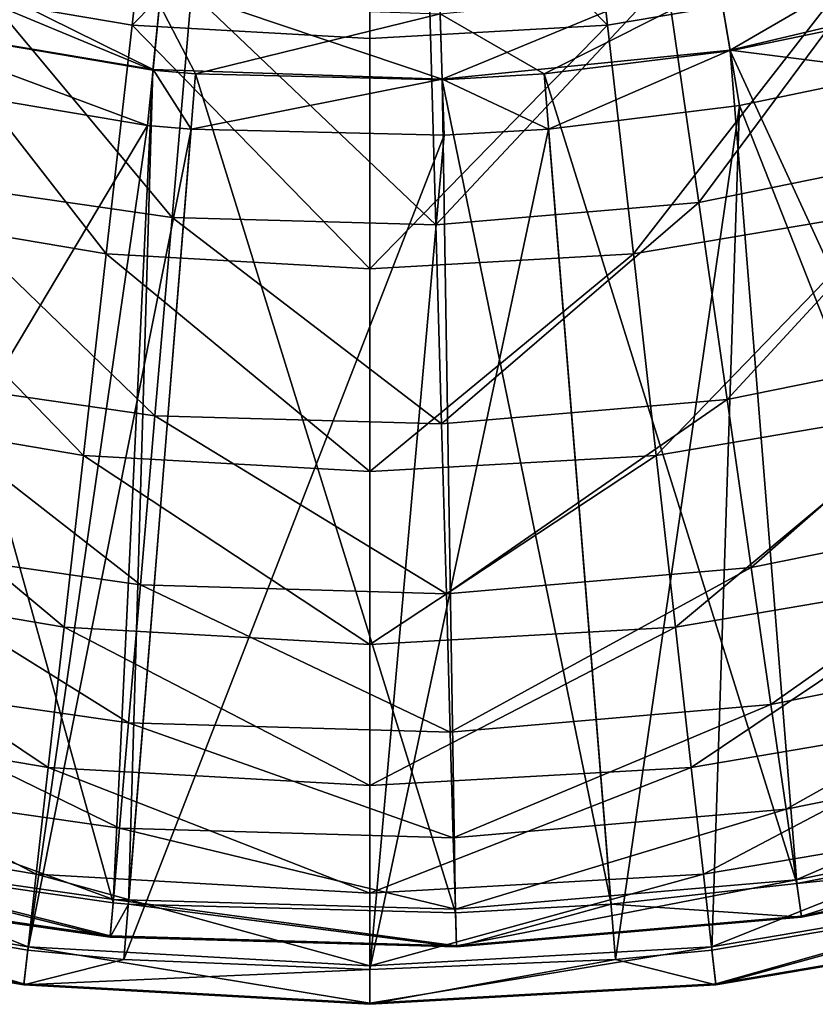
# Model space of a CAD drawing. Extents: x 1 to 221, y -229 to 0.
# Tile 9 of 169: x 99 to 127, y -229 to -194. Entities that reach past the tile are written whole.
import ezdxf

# ---------------------------------------------------------------- set-up
doc = ezdxf.new("R2010")
doc.units = 0
doc.header["$LTSCALE"] = 25.4
doc.layers.get('0').update_dxf_attribs({"color": 13, "linetype": 'CONTINUOUS'})

# ---------------------------------------------------------------- blocks, each defined once
blk = doc.blocks.new('CAMELEON-PEAR-M-8533_STL')
at = {"color": 254}
mesh = blk.add_polyface(dxfattribs=at)
corners = [(103.572, 323.021, 196.14), (94.134, 331.805, 191.474), (93.429, 323.021, 194.429), (103.876, 331.805, 193.117)]
mesh.append_faces([[corners[k] for k in face] for face in [(0, 1, 2), (1, 0, 3)]], dxfattribs={"vtx0": -1, "color": 254})
mesh = blk.add_polyface(dxfattribs=at)
corners = [(113.852, 323.021, 196.483), (103.876, 331.805, 193.117), (103.572, 323.021, 196.14), (113.751, 331.805, 193.448)]
mesh.append_faces([[corners[k] for k in face] for face in [(0, 1, 2), (1, 0, 3)]], dxfattribs={"vtx0": -1, "color": 254})
mesh = blk.add_polyface(dxfattribs=at)
corners = [(113.852, 323.021, 196.483), (123.581, 331.805, 192.459), (113.751, 331.805, 193.448), (124.086, 323.021, 195.454)]
mesh.append_faces([[corners[k] for k in face] for face in [(0, 1, 2), (1, 0, 3)]], dxfattribs={"vtx0": -1, "color": 254})
mesh = blk.add_polyface(dxfattribs=at)
corners = [(124.086, 323.021, 195.454), (133.192, 331.805, 190.168), (123.581, 331.805, 192.459), (134.092, 323.021, 193.069)]
mesh.append_faces([[corners[k] for k in face] for face in [(0, 1, 2), (1, 0, 3)]], dxfattribs={"vtx0": -1, "color": 254})
mesh = blk.add_polyface(dxfattribs=at)
corners = [(93.967, 323.824, 192.175), (103.57, 313.628, 196.163), (93.424, 313.628, 194.452), (103.804, 323.824, 193.834)]
mesh.append_faces([[corners[k] for k in face] for face in [(0, 1, 2), (1, 0, 3)]], dxfattribs={"vtx0": -1, "color": 254})
mesh = blk.add_polyface(dxfattribs=at)
corners = [(105.082, 313.628, 196.3), (103.57, 313.628, 196.163), (103.804, 323.824, 193.834)]
mesh.append_faces([[corners[k] for k in face] for face in [(0, 1, 2)]], dxfattribs={"color": 254})
mesh = blk.add_polyface(dxfattribs=at)
corners = [(113.775, 323.824, 194.167), (105.082, 313.628, 196.3), (103.804, 323.824, 193.834)]
mesh.append_faces([[corners[k] for k in face] for face in [(0, 1, 2)]], dxfattribs={"color": 254})
mesh = blk.add_polyface(dxfattribs=at)
corners = [(113.853, 313.628, 196.507), (105.082, 313.628, 196.3), (113.775, 323.824, 194.167)]
mesh.append_faces([[corners[k] for k in face] for face in [(0, 1, 2)]], dxfattribs={"color": 254})
mesh = blk.add_polyface(dxfattribs=at)
corners = [(117.477, 313.628, 196.3), (113.853, 313.628, 196.507), (113.775, 323.824, 194.167)]
mesh.append_faces([[corners[k] for k in face] for face in [(0, 1, 2)]], dxfattribs={"color": 254})
mesh = blk.add_polyface(dxfattribs=at)
corners = [(123.701, 323.824, 193.169), (117.477, 313.628, 196.3), (113.775, 323.824, 194.167)]
mesh.append_faces([[corners[k] for k in face] for face in [(0, 1, 2)]], dxfattribs={"color": 254})
mesh = blk.add_polyface(dxfattribs=at)
corners = [(124.09, 313.628, 195.477), (117.477, 313.628, 196.3), (123.701, 323.824, 193.169)]
mesh.append_faces([[corners[k] for k in face] for face in [(0, 1, 2)]], dxfattribs={"color": 254})
mesh = blk.add_polyface(dxfattribs=at)
corners = [(129.712, 313.628, 194.312), (124.09, 313.628, 195.477), (123.701, 323.824, 193.169)]
mesh.append_faces([[corners[k] for k in face] for face in [(0, 1, 2)]], dxfattribs={"color": 254})
mesh = blk.add_polyface(dxfattribs=at)
corners = [(103.372, 313.944, 198.128), (93.429, 323.021, 194.429), (92.966, 313.944, 196.373), (103.572, 323.021, 196.14)]
mesh.append_faces([[corners[k] for k in face] for face in [(0, 1, 2), (1, 0, 3)]], dxfattribs={"vtx0": -1, "color": 254})
mesh = blk.add_polyface(dxfattribs=at)
corners = [(104.923, 313.944, 198.268), (103.572, 323.021, 196.14), (103.372, 313.944, 198.128)]
mesh.append_faces([[corners[k] for k in face] for face in [(0, 1, 2)]], dxfattribs={"color": 254})
mesh = blk.add_polyface(dxfattribs=at)
corners = [(113.852, 323.021, 196.483), (103.572, 323.021, 196.14), (104.923, 313.944, 198.268)]
mesh.append_faces([[corners[k] for k in face] for face in [(0, 1, 2)]], dxfattribs={"color": 254})
mesh = blk.add_polyface(dxfattribs=at)
corners = [(113.919, 313.944, 198.48), (113.852, 323.021, 196.483), (104.923, 313.944, 198.268)]
mesh.append_faces([[corners[k] for k in face] for face in [(0, 1, 2)]], dxfattribs={"color": 254})
mesh = blk.add_polyface(dxfattribs=at)
corners = [(117.636, 313.944, 198.268), (113.852, 323.021, 196.483), (113.919, 313.944, 198.48)]
mesh.append_faces([[corners[k] for k in face] for face in [(0, 1, 2)]], dxfattribs={"color": 254})
mesh = blk.add_polyface(dxfattribs=at)
corners = [(124.086, 323.021, 195.454), (113.852, 323.021, 196.483), (117.636, 313.944, 198.268)]
mesh.append_faces([[corners[k] for k in face] for face in [(0, 1, 2)]], dxfattribs={"color": 254})
mesh = blk.add_polyface(dxfattribs=at)
corners = [(124.419, 313.944, 197.424), (124.086, 323.021, 195.454), (117.636, 313.944, 198.268)]
mesh.append_faces([[corners[k] for k in face] for face in [(0, 1, 2)]], dxfattribs={"color": 254})
mesh = blk.add_polyface(dxfattribs=at)
corners = [(130.184, 313.944, 196.229), (124.086, 323.021, 195.454), (124.419, 313.944, 197.424)]
mesh.append_faces([[corners[k] for k in face] for face in [(0, 1, 2)]], dxfattribs={"color": 254})
mesh = blk.add_polyface(dxfattribs=at)
corners = [(134.092, 323.021, 193.069), (124.086, 323.021, 195.454), (130.184, 313.944, 196.229)]
mesh.append_faces([[corners[k] for k in face] for face in [(0, 1, 2)]], dxfattribs={"color": 254})
mesh = blk.add_polyface(dxfattribs=at)
corners = [(103.372, 313.944, 198.128), (92.966, 313.944, 196.373), (87.109, 128.681, 225.425)]
mesh.append_faces([[corners[k] for k in face] for face in [(0, 1, 2)]], dxfattribs={"color": 254})
mesh = blk.add_polyface(dxfattribs=at)
corners = [(103.372, 313.944, 198.128), (87.109, 128.681, 225.425), (99.118, 128.681, 227.465)]
mesh.append_faces([[corners[k] for k in face] for face in [(0, 1, 2)]], dxfattribs={"color": 254})
mesh = blk.add_polyface(dxfattribs=at)
corners = [(104.923, 313.944, 198.268), (103.372, 313.944, 198.128), (99.118, 128.681, 227.465)]
mesh.append_faces([[corners[k] for k in face] for face in [(0, 1, 2)]], dxfattribs={"color": 254})
mesh = blk.add_polyface(dxfattribs=at)
corners = [(104.923, 313.944, 198.268), (99.118, 128.681, 227.465), (102.539, 128.681, 227.796)]
mesh.append_faces([[corners[k] for k in face] for face in [(0, 1, 2)]], dxfattribs={"color": 254})
mesh = blk.add_polyface(dxfattribs=at)
corners = [(113.919, 313.944, 198.48), (104.923, 313.944, 198.268), (102.539, 128.681, 227.796)]
mesh.append_faces([[corners[k] for k in face] for face in [(0, 1, 2)]], dxfattribs={"color": 254})
mesh = blk.add_polyface(dxfattribs=at)
corners = [(113.919, 313.944, 198.48), (102.539, 128.681, 227.796), (111.279, 128.681, 228.148)]
mesh.append_faces([[corners[k] for k in face] for face in [(0, 1, 2)]], dxfattribs={"color": 254})
mesh = blk.add_polyface(dxfattribs=at)
corners = [(117.636, 313.944, 198.268), (113.919, 313.944, 198.48), (111.279, 128.681, 228.148)]
mesh.append_faces([[corners[k] for k in face] for face in [(0, 1, 2)]], dxfattribs={"color": 254})
mesh = blk.add_polyface(dxfattribs=at)
corners = [(120.019, 128.681, 227.796), (117.636, 313.944, 198.268), (111.279, 128.681, 228.148)]
mesh.append_faces([[corners[k] for k in face] for face in [(0, 1, 2)]], dxfattribs={"color": 254})
mesh = blk.add_polyface(dxfattribs=at)
corners = [(124.419, 313.944, 197.424), (117.636, 313.944, 198.268), (120.019, 128.681, 227.796)]
mesh.append_faces([[corners[k] for k in face] for face in [(0, 1, 2)]], dxfattribs={"color": 254})
mesh = blk.add_polyface(dxfattribs=at)
corners = [(124.419, 313.944, 197.424), (120.019, 128.681, 227.796), (123.441, 128.681, 227.465)]
mesh.append_faces([[corners[k] for k in face] for face in [(0, 1, 2)]], dxfattribs={"color": 254})
mesh = blk.add_polyface(dxfattribs=at)
corners = [(135.449, 128.681, 225.425), (124.419, 313.944, 197.424), (123.441, 128.681, 227.465)]
mesh.append_faces([[corners[k] for k in face] for face in [(0, 1, 2)]], dxfattribs={"color": 254})
mesh = blk.add_polyface(dxfattribs=at)
corners = [(135.449, 128.681, 225.425), (130.184, 313.944, 196.229), (124.419, 313.944, 197.424)]
mesh.append_faces([[corners[k] for k in face] for face in [(0, 1, 2)]], dxfattribs={"color": 254})
mesh = blk.add_polyface(dxfattribs=at)
corners = [(102.153, 128.365, 225.782), (90.1, 128.365, 224.049), (93.424, 313.628, 194.452)]
mesh.append_faces([[corners[k] for k in face] for face in [(0, 1, 2)]], dxfattribs={"color": 254})
mesh = blk.add_polyface(dxfattribs=at)
corners = [(103.57, 313.628, 196.163), (102.153, 128.365, 225.782), (93.424, 313.628, 194.452)]
mesh.append_faces([[corners[k] for k in face] for face in [(0, 1, 2)]], dxfattribs={"color": 254})
mesh = blk.add_polyface(dxfattribs=at)
corners = [(103.57, 313.628, 196.163), (102.698, 128.365, 225.828), (102.153, 128.365, 225.782)]
mesh.append_faces([[corners[k] for k in face] for face in [(0, 1, 2)]], dxfattribs={"color": 254})
mesh = blk.add_polyface(dxfattribs=at)
corners = [(114.325, 128.365, 226.13), (102.698, 128.365, 225.828), (105.082, 313.628, 196.3)]
mesh.append_faces([[corners[k] for k in face] for face in [(0, 1, 2)]], dxfattribs={"color": 254})
mesh = blk.add_polyface(dxfattribs=at)
corners = [(105.082, 313.628, 196.3), (102.698, 128.365, 225.828), (103.57, 313.628, 196.163)]
mesh.append_faces([[corners[k] for k in face] for face in [(0, 1, 2)]], dxfattribs={"color": 254})
mesh = blk.add_polyface(dxfattribs=at)
corners = [(114.325, 128.365, 226.13), (105.082, 313.628, 196.3), (113.853, 313.628, 196.507)]
mesh.append_faces([[corners[k] for k in face] for face in [(0, 1, 2)]], dxfattribs={"color": 254})
mesh = blk.add_polyface(dxfattribs=at)
corners = [(119.861, 128.365, 225.828), (113.853, 313.628, 196.507), (117.477, 313.628, 196.3)]
mesh.append_faces([[corners[k] for k in face] for face in [(0, 1, 2)]], dxfattribs={"color": 254})
mesh = blk.add_polyface(dxfattribs=at)
corners = [(119.861, 128.365, 225.828), (114.325, 128.365, 226.13), (113.853, 313.628, 196.507)]
mesh.append_faces([[corners[k] for k in face] for face in [(0, 1, 2)]], dxfattribs={"color": 254})
mesh = blk.add_polyface(dxfattribs=at)
corners = [(126.456, 128.365, 225.088), (117.477, 313.628, 196.3), (124.09, 313.628, 195.477)]
mesh.append_faces([[corners[k] for k in face] for face in [(0, 1, 2)]], dxfattribs={"color": 254})
mesh = blk.add_polyface(dxfattribs=at)
corners = [(126.456, 128.365, 225.088), (119.861, 128.365, 225.828), (117.477, 313.628, 196.3)]
mesh.append_faces([[corners[k] for k in face] for face in [(0, 1, 2)]], dxfattribs={"color": 254})
mesh = blk.add_polyface(dxfattribs=at)
corners = [(136.801, 128.365, 223.074), (124.09, 313.628, 195.477), (129.712, 313.628, 194.312)]
mesh.append_faces([[corners[k] for k in face] for face in [(0, 1, 2)]], dxfattribs={"color": 254})
mesh = blk.add_polyface(dxfattribs=at)
corners = [(136.801, 128.365, 223.074), (126.456, 128.365, 225.088), (124.09, 313.628, 195.477)]
mesh.append_faces([[corners[k] for k in face] for face in [(0, 1, 2)]], dxfattribs={"color": 254})
mesh = blk.add_polyface(dxfattribs=at)
corners = [(98.979, 116.862, 228.697), (87.109, 128.681, 225.425), (86.833, 116.862, 226.634), (99.118, 128.681, 227.465)]
mesh.append_faces([[corners[k] for k in face] for face in [(0, 1, 2), (1, 0, 3)]], dxfattribs={"vtx0": -1, "color": 254})
mesh = blk.add_polyface(dxfattribs=at)
corners = [(111.279, 128.681, 228.148), (98.979, 116.862, 228.697), (111.279, 116.862, 229.388)]
mesh.append_faces([[corners[k] for k in face] for face in [(0, 1, 2)]], dxfattribs={"color": 254})
mesh = blk.add_polyface(dxfattribs=at)
corners = [(111.279, 128.681, 228.148), (102.539, 128.681, 227.796), (98.979, 116.862, 228.697)]
mesh.append_faces([[corners[k] for k in face] for face in [(0, 1, 2)]], dxfattribs={"color": 254})
mesh = blk.add_polyface(dxfattribs=at)
corners = [(102.539, 128.681, 227.796), (99.118, 128.681, 227.465), (98.979, 116.862, 228.697)]
mesh.append_faces([[corners[k] for k in face] for face in [(0, 1, 2)]], dxfattribs={"color": 254})
mesh = blk.add_polyface(dxfattribs=at)
corners = [(120.019, 128.681, 227.796), (111.279, 128.681, 228.148), (111.279, 116.862, 229.388)]
mesh.append_faces([[corners[k] for k in face] for face in [(0, 1, 2)]], dxfattribs={"color": 254})
mesh = blk.add_polyface(dxfattribs=at)
corners = [(123.58, 116.862, 228.697), (120.019, 128.681, 227.796), (111.279, 116.862, 229.388)]
mesh.append_faces([[corners[k] for k in face] for face in [(0, 1, 2)]], dxfattribs={"color": 254})
mesh = blk.add_polyface(dxfattribs=at)
corners = [(123.58, 116.862, 228.697), (123.441, 128.681, 227.465), (120.019, 128.681, 227.796)]
mesh.append_faces([[corners[k] for k in face] for face in [(0, 1, 2)]], dxfattribs={"color": 254})
mesh = blk.add_polyface(dxfattribs=at)
corners = [(123.58, 116.862, 228.697), (135.449, 128.681, 225.425), (123.441, 128.681, 227.465), (135.725, 116.862, 226.634)]
mesh.append_faces([[corners[k] for k in face] for face in [(0, 1, 2), (1, 0, 3)]], dxfattribs={"vtx0": -1, "color": 254})
mesh = blk.add_polyface(dxfattribs=at)
corners = [(90.1, 128.365, 224.049), (102.049, 116.761, 226.995), (89.859, 116.761, 225.242), (102.153, 128.365, 225.782)]
mesh.append_faces([[corners[k] for k in face] for face in [(0, 1, 2), (1, 0, 3)]], dxfattribs={"vtx0": -1, "color": 254})
mesh = blk.add_polyface(dxfattribs=at)
corners = [(102.698, 128.365, 225.828), (102.049, 116.761, 226.995), (102.153, 128.365, 225.782)]
mesh.append_faces([[corners[k] for k in face] for face in [(0, 1, 2)]], dxfattribs={"color": 254})
mesh = blk.add_polyface(dxfattribs=at)
corners = [(114.359, 116.761, 227.347), (102.049, 116.761, 226.995), (102.698, 128.365, 225.828)]
mesh.append_faces([[corners[k] for k in face] for face in [(0, 1, 2)]], dxfattribs={"color": 254})
mesh = blk.add_polyface(dxfattribs=at)
corners = [(114.359, 116.761, 227.347), (102.698, 128.365, 225.828), (114.325, 128.365, 226.13)]
mesh.append_faces([[corners[k] for k in face] for face in [(0, 1, 2)]], dxfattribs={"color": 254})
mesh = blk.add_polyface(dxfattribs=at)
corners = [(119.861, 128.365, 225.828), (114.359, 116.761, 227.347), (114.325, 128.365, 226.13)]
mesh.append_faces([[corners[k] for k in face] for face in [(0, 1, 2)]], dxfattribs={"color": 254})
mesh = blk.add_polyface(dxfattribs=at)
corners = [(126.63, 116.761, 226.293), (114.359, 116.761, 227.347), (119.861, 128.365, 225.828)]
mesh.append_faces([[corners[k] for k in face] for face in [(0, 1, 2)]], dxfattribs={"color": 254})
mesh = blk.add_polyface(dxfattribs=at)
corners = [(126.63, 116.761, 226.293), (119.861, 128.365, 225.828), (126.456, 128.365, 225.088)]
mesh.append_faces([[corners[k] for k in face] for face in [(0, 1, 2)]], dxfattribs={"color": 254})
mesh = blk.add_polyface(dxfattribs=at)
corners = [(138.7, 116.761, 223.847), (126.63, 116.761, 226.293), (126.456, 128.365, 225.088)]
mesh.append_faces([[corners[k] for k in face] for face in [(0, 1, 2)]], dxfattribs={"color": 254})
mesh = blk.add_polyface(dxfattribs=at)
corners = [(138.7, 116.761, 223.847), (126.456, 128.365, 225.088), (136.801, 128.365, 223.074)]
mesh.append_faces([[corners[k] for k in face] for face in [(0, 1, 2)]], dxfattribs={"color": 254})
mesh = blk.add_polyface(dxfattribs=at)
corners = [(86.842, 104.979, 226.592), (98.979, 116.862, 228.697), (86.833, 116.862, 226.634), (98.984, 104.979, 228.655)]
mesh.append_faces([[corners[k] for k in face] for face in [(0, 1, 2), (1, 0, 3)]], dxfattribs={"vtx0": -1, "color": 254})
mesh = blk.add_polyface(dxfattribs=at)
corners = [(102.049, 116.761, 226.995), (89.867, 105.094, 225.201), (89.859, 116.761, 225.242), (102.052, 105.094, 226.953)]
mesh.append_faces([[corners[k] for k in face] for face in [(0, 1, 2), (1, 0, 3)]], dxfattribs={"vtx0": -1, "color": 254})
mesh = blk.add_polyface(dxfattribs=at)
corners = [(98.984, 104.979, 228.655), (111.279, 116.862, 229.388), (98.979, 116.862, 228.697), (111.279, 104.979, 229.346)]
mesh.append_faces([[corners[k] for k in face] for face in [(0, 1, 2), (1, 0, 3)]], dxfattribs={"vtx0": -1, "color": 254})
mesh = blk.add_polyface(dxfattribs=at)
corners = [(114.359, 116.761, 227.347), (102.052, 105.094, 226.953), (102.049, 116.761, 226.995), (114.358, 105.094, 227.305)]
mesh.append_faces([[corners[k] for k in face] for face in [(0, 1, 2), (1, 0, 3)]], dxfattribs={"vtx0": -1, "color": 254})
mesh = blk.add_polyface(dxfattribs=at)
corners = [(123.575, 104.979, 228.655), (111.279, 116.862, 229.388), (111.279, 104.979, 229.346), (123.58, 116.862, 228.697)]
mesh.append_faces([[corners[k] for k in face] for face in [(0, 1, 2), (1, 0, 3)]], dxfattribs={"vtx0": -1, "color": 254})
mesh = blk.add_polyface(dxfattribs=at)
corners = [(114.359, 116.761, 227.347), (126.624, 105.094, 226.251), (114.358, 105.094, 227.305), (126.63, 116.761, 226.293)]
mesh.append_faces([[corners[k] for k in face] for face in [(0, 1, 2), (1, 0, 3)]], dxfattribs={"vtx0": -1, "color": 254})
mesh = blk.add_polyface(dxfattribs=at)
corners = [(135.716, 104.979, 226.592), (123.58, 116.862, 228.697), (123.575, 104.979, 228.655), (135.725, 116.862, 226.634)]
mesh.append_faces([[corners[k] for k in face] for face in [(0, 1, 2), (1, 0, 3)]], dxfattribs={"vtx0": -1, "color": 254})
mesh = blk.add_polyface(dxfattribs=at)
corners = [(126.63, 116.761, 226.293), (138.689, 105.094, 223.807), (126.624, 105.094, 226.251), (138.7, 116.761, 223.847)]
mesh.append_faces([[corners[k] for k in face] for face in [(0, 1, 2), (1, 0, 3)]], dxfattribs={"vtx0": -1, "color": 254})
mesh = blk.add_polyface(dxfattribs=at)
corners = [(102.052, 105.094, 226.953), (90.125, 93.499, 223.927), (89.867, 105.094, 225.201), (102.164, 93.499, 225.658)]
mesh.append_faces([[corners[k] for k in face] for face in [(0, 1, 2), (1, 0, 3)]], dxfattribs={"vtx0": -1, "color": 254})
mesh = blk.add_polyface(dxfattribs=at)
corners = [(114.358, 105.094, 227.305), (102.164, 93.499, 225.658), (102.052, 105.094, 226.953), (114.321, 93.499, 226.006)]
mesh.append_faces([[corners[k] for k in face] for face in [(0, 1, 2), (1, 0, 3)]], dxfattribs={"vtx0": -1, "color": 254})
mesh = blk.add_polyface(dxfattribs=at)
corners = [(114.358, 105.094, 227.305), (126.439, 93.499, 224.965), (114.321, 93.499, 226.006), (126.624, 105.094, 226.251)]
mesh.append_faces([[corners[k] for k in face] for face in [(0, 1, 2), (1, 0, 3)]], dxfattribs={"vtx0": -1, "color": 254})
mesh = blk.add_polyface(dxfattribs=at)
corners = [(126.624, 105.094, 226.251), (138.359, 93.499, 222.549), (126.439, 93.499, 224.965), (138.689, 105.094, 223.807)]
mesh.append_faces([[corners[k] for k in face] for face in [(0, 1, 2), (1, 0, 3)]], dxfattribs={"vtx0": -1, "color": 254})
mesh = blk.add_polyface(dxfattribs=at)
corners = [(87.137, 93.169, 225.301), (98.984, 104.979, 228.655), (86.842, 104.979, 226.592), (99.132, 93.169, 227.339)]
mesh.append_faces([[corners[k] for k in face] for face in [(0, 1, 2), (1, 0, 3)]], dxfattribs={"vtx0": -1, "color": 254})
mesh = blk.add_polyface(dxfattribs=at)
corners = [(99.132, 93.169, 227.339), (111.279, 104.979, 229.346), (98.984, 104.979, 228.655), (111.279, 93.169, 228.022)]
mesh.append_faces([[corners[k] for k in face] for face in [(0, 1, 2), (1, 0, 3)]], dxfattribs={"vtx0": -1, "color": 254})
mesh = blk.add_polyface(dxfattribs=at)
corners = [(123.427, 93.169, 227.339), (111.279, 104.979, 229.346), (111.279, 93.169, 228.022), (123.575, 104.979, 228.655)]
mesh.append_faces([[corners[k] for k in face] for face in [(0, 1, 2), (1, 0, 3)]], dxfattribs={"vtx0": -1, "color": 254})
mesh = blk.add_polyface(dxfattribs=at)
corners = [(135.421, 93.169, 225.301), (123.575, 104.979, 228.655), (123.427, 93.169, 227.339), (135.716, 104.979, 226.592)]
mesh.append_faces([[corners[k] for k in face] for face in [(0, 1, 2), (1, 0, 3)]], dxfattribs={"vtx0": -1, "color": 254})
mesh = blk.add_polyface(dxfattribs=at)
corners = [(102.164, 93.499, 225.658), (90.63, 82.112, 221.435), (90.125, 93.499, 223.927), (102.381, 82.112, 223.124)]
mesh.append_faces([[corners[k] for k in face] for face in [(0, 1, 2), (1, 0, 3)]], dxfattribs={"vtx0": -1, "color": 254})
mesh = blk.add_polyface(dxfattribs=at)
corners = [(114.321, 93.499, 226.006), (102.381, 82.112, 223.124), (102.164, 93.499, 225.658), (114.248, 82.112, 223.463)]
mesh.append_faces([[corners[k] for k in face] for face in [(0, 1, 2), (1, 0, 3)]], dxfattribs={"vtx0": -1, "color": 254})
mesh = blk.add_polyface(dxfattribs=at)
corners = [(114.321, 93.499, 226.006), (126.077, 82.112, 222.447), (114.248, 82.112, 223.463), (126.439, 93.499, 224.965)]
mesh.append_faces([[corners[k] for k in face] for face in [(0, 1, 2), (1, 0, 3)]], dxfattribs={"vtx0": -1, "color": 254})
mesh = blk.add_polyface(dxfattribs=at)
corners = [(126.439, 93.499, 224.965), (137.712, 82.112, 220.09), (126.077, 82.112, 222.447), (138.359, 93.499, 222.549)]
mesh.append_faces([[corners[k] for k in face] for face in [(0, 1, 2), (1, 0, 3)]], dxfattribs={"vtx0": -1, "color": 254})
mesh = blk.add_polyface(dxfattribs=at)
corners = [(87.714, 81.571, 222.776), (99.132, 93.169, 227.339), (87.137, 93.169, 225.301), (99.422, 81.571, 224.765)]
mesh.append_faces([[corners[k] for k in face] for face in [(0, 1, 2), (1, 0, 3)]], dxfattribs={"vtx0": -1, "color": 254})
mesh = blk.add_polyface(dxfattribs=at)
corners = [(99.422, 81.571, 224.765), (111.279, 93.169, 228.022), (99.132, 93.169, 227.339), (111.279, 81.571, 225.431)]
mesh.append_faces([[corners[k] for k in face] for face in [(0, 1, 2), (1, 0, 3)]], dxfattribs={"vtx0": -1, "color": 254})
mesh = blk.add_polyface(dxfattribs=at)
corners = [(123.137, 81.571, 224.765), (111.279, 93.169, 228.022), (111.279, 81.571, 225.431), (123.427, 93.169, 227.339)]
mesh.append_faces([[corners[k] for k in face] for face in [(0, 1, 2), (1, 0, 3)]], dxfattribs={"vtx0": -1, "color": 254})
mesh = blk.add_polyface(dxfattribs=at)
corners = [(134.845, 81.571, 222.776), (123.427, 93.169, 227.339), (123.137, 81.571, 224.765), (135.421, 93.169, 225.301)]
mesh.append_faces([[corners[k] for k in face] for face in [(0, 1, 2), (1, 0, 3)]], dxfattribs={"vtx0": -1, "color": 254})
mesh = blk.add_polyface(dxfattribs=at)
corners = [(102.381, 82.112, 223.124), (91.376, 71.066, 217.753), (90.63, 82.112, 221.435), (102.703, 71.066, 219.381)]
mesh.append_faces([[corners[k] for k in face] for face in [(0, 1, 2), (1, 0, 3)]], dxfattribs={"vtx0": -1, "color": 254})
mesh = blk.add_polyface(dxfattribs=at)
corners = [(114.248, 82.112, 223.463), (102.703, 71.066, 219.381), (102.381, 82.112, 223.124), (114.141, 71.066, 219.708)]
mesh.append_faces([[corners[k] for k in face] for face in [(0, 1, 2), (1, 0, 3)]], dxfattribs={"vtx0": -1, "color": 254})
mesh = blk.add_polyface(dxfattribs=at)
corners = [(114.248, 82.112, 223.463), (125.542, 71.066, 218.729), (114.141, 71.066, 219.708), (126.077, 82.112, 222.447)]
mesh.append_faces([[corners[k] for k in face] for face in [(0, 1, 2), (1, 0, 3)]], dxfattribs={"vtx0": -1, "color": 254})
mesh = blk.add_polyface(dxfattribs=at)
corners = [(126.077, 82.112, 222.447), (136.757, 71.066, 216.456), (125.542, 71.066, 218.729), (137.712, 82.112, 220.09)]
mesh.append_faces([[corners[k] for k in face] for face in [(0, 1, 2), (1, 0, 3)]], dxfattribs={"vtx0": -1, "color": 254})
mesh = blk.add_polyface(dxfattribs=at)
corners = [(88.565, 70.321, 219.046), (99.422, 81.571, 224.765), (87.714, 81.571, 222.776), (99.85, 70.321, 220.963)]
mesh.append_faces([[corners[k] for k in face] for face in [(0, 1, 2), (1, 0, 3)]], dxfattribs={"vtx0": -1, "color": 254})
mesh = blk.add_polyface(dxfattribs=at)
corners = [(99.85, 70.321, 220.963), (111.279, 81.571, 225.431), (99.422, 81.571, 224.765), (111.279, 70.321, 221.605)]
mesh.append_faces([[corners[k] for k in face] for face in [(0, 1, 2), (1, 0, 3)]], dxfattribs={"vtx0": -1, "color": 254})
mesh = blk.add_polyface(dxfattribs=at)
corners = [(122.708, 70.321, 220.963), (111.279, 81.571, 225.431), (111.279, 70.321, 221.605), (123.137, 81.571, 224.765)]
mesh.append_faces([[corners[k] for k in face] for face in [(0, 1, 2), (1, 0, 3)]], dxfattribs={"vtx0": -1, "color": 254})
mesh = blk.add_polyface(dxfattribs=at)
corners = [(133.993, 70.321, 219.046), (123.137, 81.571, 224.765), (122.708, 70.321, 220.963), (134.845, 81.571, 222.776)]
mesh.append_faces([[corners[k] for k in face] for face in [(0, 1, 2), (1, 0, 3)]], dxfattribs={"vtx0": -1, "color": 254})
mesh = blk.add_polyface(dxfattribs=at)
corners = [(102.703, 71.066, 219.381), (92.355, 60.489, 212.925), (91.376, 71.066, 217.753), (103.124, 60.489, 214.473)]
mesh.append_faces([[corners[k] for k in face] for face in [(0, 1, 2), (1, 0, 3)]], dxfattribs={"vtx0": -1, "color": 254})
mesh = blk.add_polyface(dxfattribs=at)
corners = [(114.141, 71.066, 219.708), (103.124, 60.489, 214.473), (102.703, 71.066, 219.381), (114, 60.489, 214.784)]
mesh.append_faces([[corners[k] for k in face] for face in [(0, 1, 2), (1, 0, 3)]], dxfattribs={"vtx0": -1, "color": 254})
mesh = blk.add_polyface(dxfattribs=at)
corners = [(114.141, 71.066, 219.708), (124.841, 60.489, 213.853), (114, 60.489, 214.784), (125.542, 71.066, 218.729)]
mesh.append_faces([[corners[k] for k in face] for face in [(0, 1, 2), (1, 0, 3)]], dxfattribs={"vtx0": -1, "color": 254})
mesh = blk.add_polyface(dxfattribs=at)
corners = [(125.542, 71.066, 218.729), (135.505, 60.489, 211.692), (124.841, 60.489, 213.853), (136.757, 71.066, 216.456)]
mesh.append_faces([[corners[k] for k in face] for face in [(0, 1, 2), (1, 0, 3)]], dxfattribs={"vtx0": -1, "color": 254})
mesh = blk.add_polyface(dxfattribs=at)
corners = [(89.681, 59.548, 214.154), (99.85, 70.321, 220.963), (88.565, 70.321, 219.046), (100.412, 59.548, 215.977)]
mesh.append_faces([[corners[k] for k in face] for face in [(0, 1, 2), (1, 0, 3)]], dxfattribs={"vtx0": -1, "color": 254})
mesh = blk.add_polyface(dxfattribs=at)
corners = [(100.412, 59.548, 215.977), (111.279, 70.321, 221.605), (99.85, 70.321, 220.963), (111.279, 59.548, 216.587)]
mesh.append_faces([[corners[k] for k in face] for face in [(0, 1, 2), (1, 0, 3)]], dxfattribs={"vtx0": -1, "color": 254})
mesh = blk.add_polyface(dxfattribs=at)
corners = [(122.146, 59.548, 215.977), (111.279, 70.321, 221.605), (111.279, 59.548, 216.587), (122.708, 70.321, 220.963)]
mesh.append_faces([[corners[k] for k in face] for face in [(0, 1, 2), (1, 0, 3)]], dxfattribs={"vtx0": -1, "color": 254})
mesh = blk.add_polyface(dxfattribs=at)
corners = [(132.877, 59.548, 214.154), (122.708, 70.321, 220.963), (122.146, 59.548, 215.977), (133.993, 70.321, 219.046)]
mesh.append_faces([[corners[k] for k in face] for face in [(0, 1, 2), (1, 0, 3)]], dxfattribs={"vtx0": -1, "color": 254})
mesh = blk.add_polyface(dxfattribs=at)
corners = [(103.124, 60.489, 214.473), (93.554, 50.506, 207.006), (92.355, 60.489, 212.925), (103.641, 50.506, 208.457)]
mesh.append_faces([[corners[k] for k in face] for face in [(0, 1, 2), (1, 0, 3)]], dxfattribs={"vtx0": -1, "color": 254})
mesh = blk.add_polyface(dxfattribs=at)
corners = [(114, 60.489, 214.784), (103.641, 50.506, 208.457), (103.124, 60.489, 214.473), (113.828, 50.506, 208.748)]
mesh.append_faces([[corners[k] for k in face] for face in [(0, 1, 2), (1, 0, 3)]], dxfattribs={"vtx0": -1, "color": 254})
mesh = blk.add_polyface(dxfattribs=at)
corners = [(114, 60.489, 214.784), (123.982, 50.506, 207.876), (113.828, 50.506, 208.748), (124.841, 60.489, 213.853)]
mesh.append_faces([[corners[k] for k in face] for face in [(0, 1, 2), (1, 0, 3)]], dxfattribs={"vtx0": -1, "color": 254})
mesh = blk.add_polyface(dxfattribs=at)
corners = [(124.841, 60.489, 213.853), (133.97, 50.506, 205.852), (123.982, 50.506, 207.876), (135.505, 60.489, 211.692)]
mesh.append_faces([[corners[k] for k in face] for face in [(0, 1, 2), (1, 0, 3)]], dxfattribs={"vtx0": -1, "color": 254})
mesh = blk.add_polyface(dxfattribs=at)
corners = [(91.05, 49.38, 208.158), (100.412, 59.548, 215.977), (89.681, 59.548, 214.154), (101.101, 49.38, 209.865)]
mesh.append_faces([[corners[k] for k in face] for face in [(0, 1, 2), (1, 0, 3)]], dxfattribs={"vtx0": -1, "color": 254})
mesh = blk.add_polyface(dxfattribs=at)
corners = [(101.101, 49.38, 209.865), (111.279, 59.548, 216.587), (100.412, 59.548, 215.977), (111.279, 49.38, 210.437)]
mesh.append_faces([[corners[k] for k in face] for face in [(0, 1, 2), (1, 0, 3)]], dxfattribs={"vtx0": -1, "color": 254})
mesh = blk.add_polyface(dxfattribs=at)
corners = [(121.458, 49.38, 209.865), (111.279, 59.548, 216.587), (111.279, 49.38, 210.437), (122.146, 59.548, 215.977)]
mesh.append_faces([[corners[k] for k in face] for face in [(0, 1, 2), (1, 0, 3)]], dxfattribs={"vtx0": -1, "color": 254})
mesh = blk.add_polyface(dxfattribs=at)
corners = [(131.508, 49.38, 208.158), (122.146, 59.548, 215.977), (121.458, 49.38, 209.865), (132.877, 59.548, 214.154)]
mesh.append_faces([[corners[k] for k in face] for face in [(0, 1, 2), (1, 0, 3)]], dxfattribs={"vtx0": -1, "color": 254})
mesh = blk.add_polyface(dxfattribs=at)
corners = [(103.641, 50.506, 208.457), (94.96, 41.233, 200.067), (93.554, 50.506, 207.006), (104.247, 41.233, 201.402)]
mesh.append_faces([[corners[k] for k in face] for face in [(0, 1, 2), (1, 0, 3)]], dxfattribs={"vtx0": -1, "color": 254})
mesh = blk.add_polyface(dxfattribs=at)
corners = [(113.828, 50.506, 208.748), (104.247, 41.233, 201.402), (103.641, 50.506, 208.457), (113.626, 41.233, 201.67)]
mesh.append_faces([[corners[k] for k in face] for face in [(0, 1, 2), (1, 0, 3)]], dxfattribs={"vtx0": -1, "color": 254})
mesh = blk.add_polyface(dxfattribs=at)
corners = [(113.828, 50.506, 208.748), (122.974, 41.233, 200.867), (113.626, 41.233, 201.67), (123.982, 50.506, 207.876)]
mesh.append_faces([[corners[k] for k in face] for face in [(0, 1, 2), (1, 0, 3)]], dxfattribs={"vtx0": -1, "color": 254})
mesh = blk.add_polyface(dxfattribs=at)
corners = [(123.982, 50.506, 207.876), (132.17, 41.233, 199.004), (122.974, 41.233, 200.867), (133.97, 50.506, 205.852)]
mesh.append_faces([[corners[k] for k in face] for face in [(0, 1, 2), (1, 0, 3)]], dxfattribs={"vtx0": -1, "color": 254})
mesh = blk.add_polyface(dxfattribs=at)
corners = [(92.655, 39.935, 201.127), (101.101, 49.38, 209.865), (91.05, 49.38, 208.158), (101.908, 39.935, 202.699)]
mesh.append_faces([[corners[k] for k in face] for face in [(0, 1, 2), (1, 0, 3)]], dxfattribs={"vtx0": -1, "color": 254})
mesh = blk.add_polyface(dxfattribs=at)
corners = [(101.908, 39.935, 202.699), (111.279, 49.38, 210.437), (101.101, 49.38, 209.865), (111.279, 39.935, 203.226)]
mesh.append_faces([[corners[k] for k in face] for face in [(0, 1, 2), (1, 0, 3)]], dxfattribs={"vtx0": -1, "color": 254})
mesh = blk.add_polyface(dxfattribs=at)
corners = [(120.65, 39.935, 202.699), (111.279, 49.38, 210.437), (111.279, 39.935, 203.226), (121.458, 49.38, 209.865)]
mesh.append_faces([[corners[k] for k in face] for face in [(0, 1, 2), (1, 0, 3)]], dxfattribs={"vtx0": -1, "color": 254})
mesh = blk.add_polyface(dxfattribs=at)
corners = [(129.904, 39.935, 201.127), (121.458, 49.38, 209.865), (120.65, 39.935, 202.699), (131.508, 49.38, 208.158)]
mesh.append_faces([[corners[k] for k in face] for face in [(0, 1, 2), (1, 0, 3)]], dxfattribs={"vtx0": -1, "color": 254})
mesh = blk.add_polyface(dxfattribs=at)
corners = [(104.247, 41.233, 201.402), (96.556, 32.777, 192.188), (94.96, 41.233, 200.067), (104.935, 32.777, 193.393)]
mesh.append_faces([[corners[k] for k in face] for face in [(0, 1, 2), (1, 0, 3)]], dxfattribs={"vtx0": -1, "color": 254})
mesh = blk.add_polyface(dxfattribs=at)
corners = [(113.626, 41.233, 201.67), (104.935, 32.777, 193.393), (104.247, 41.233, 201.402), (113.396, 32.777, 193.634)]
mesh.append_faces([[corners[k] for k in face] for face in [(0, 1, 2), (1, 0, 3)]], dxfattribs={"vtx0": -1, "color": 254})
mesh = blk.add_polyface(dxfattribs=at)
corners = [(113.626, 41.233, 201.67), (121.83, 32.777, 192.91), (113.396, 32.777, 193.634), (122.974, 41.233, 200.867)]
mesh.append_faces([[corners[k] for k in face] for face in [(0, 1, 2), (1, 0, 3)]], dxfattribs={"vtx0": -1, "color": 254})
mesh = blk.add_polyface(dxfattribs=at)
corners = [(122.974, 41.233, 200.867), (130.126, 32.777, 191.229), (121.83, 32.777, 192.91), (132.17, 41.233, 199.004)]
mesh.append_faces([[corners[k] for k in face] for face in [(0, 1, 2), (1, 0, 3)]], dxfattribs={"vtx0": -1, "color": 254})
mesh = blk.add_polyface(dxfattribs=at)
corners = [(94.477, 31.323, 193.144), (101.908, 39.935, 202.699), (92.655, 39.935, 201.127), (102.825, 31.323, 194.563)]
mesh.append_faces([[corners[k] for k in face] for face in [(0, 1, 2), (1, 0, 3)]], dxfattribs={"vtx0": -1, "color": 254})
mesh = blk.add_polyface(dxfattribs=at)
corners = [(102.825, 31.323, 194.563), (111.279, 39.935, 203.226), (101.908, 39.935, 202.699), (111.279, 31.323, 195.037)]
mesh.append_faces([[corners[k] for k in face] for face in [(0, 1, 2), (1, 0, 3)]], dxfattribs={"vtx0": -1, "color": 254})
mesh = blk.add_polyface(dxfattribs=at)
corners = [(119.734, 31.323, 194.563), (111.279, 39.935, 203.226), (111.279, 31.323, 195.037), (120.65, 39.935, 202.699)]
mesh.append_faces([[corners[k] for k in face] for face in [(0, 1, 2), (1, 0, 3)]], dxfattribs={"vtx0": -1, "color": 254})
mesh = blk.add_polyface(dxfattribs=at)
corners = [(128.082, 31.323, 193.144), (120.65, 39.935, 202.699), (119.734, 31.323, 194.563), (129.904, 39.935, 201.127)]
mesh.append_faces([[corners[k] for k in face] for face in [(0, 1, 2), (1, 0, 3)]], dxfattribs={"vtx0": -1, "color": 254})
mesh = blk.add_polyface(dxfattribs=at)
corners = [(103.84, 23.644, 185.55), (94.477, 31.323, 193.144), (96.495, 23.644, 184.302), (102.825, 31.323, 194.563)]
mesh.append_faces([[corners[k] for k in face] for face in [(0, 1, 2), (1, 0, 3)]], dxfattribs={"vtx0": -1, "color": 254})
mesh = blk.add_polyface(dxfattribs=at)
corners = [(111.279, 23.644, 185.968), (102.825, 31.323, 194.563), (103.84, 23.644, 185.55), (111.279, 31.323, 195.037)]
mesh.append_faces([[corners[k] for k in face] for face in [(0, 1, 2), (1, 0, 3)]], dxfattribs={"vtx0": -1, "color": 254})
mesh = blk.add_polyface(dxfattribs=at)
corners = [(119.734, 31.323, 194.563), (111.279, 23.644, 185.968), (118.718, 23.644, 185.55), (111.279, 31.323, 195.037)]
mesh.append_faces([[corners[k] for k in face] for face in [(0, 1, 2), (1, 0, 3)]], dxfattribs={"vtx0": -1, "color": 254})
mesh = blk.add_polyface(dxfattribs=at)
corners = [(128.082, 31.323, 193.144), (118.718, 23.644, 185.55), (126.063, 23.644, 184.302), (119.734, 31.323, 194.563)]
mesh.append_faces([[corners[k] for k in face] for face in [(0, 1, 2), (1, 0, 3)]], dxfattribs={"vtx0": -1, "color": 254})

msp = doc.modelspace()

# ---------------------------------------------------------------- block references
at = {"color": 0, "extrusion": (0, -1, -4.44089e-16)}
msp.add_blockref('CAMELEON-PEAR-M-8533_STL', (0, 0), dxfattribs=at)

doc.saveas('drawing.dxf')
